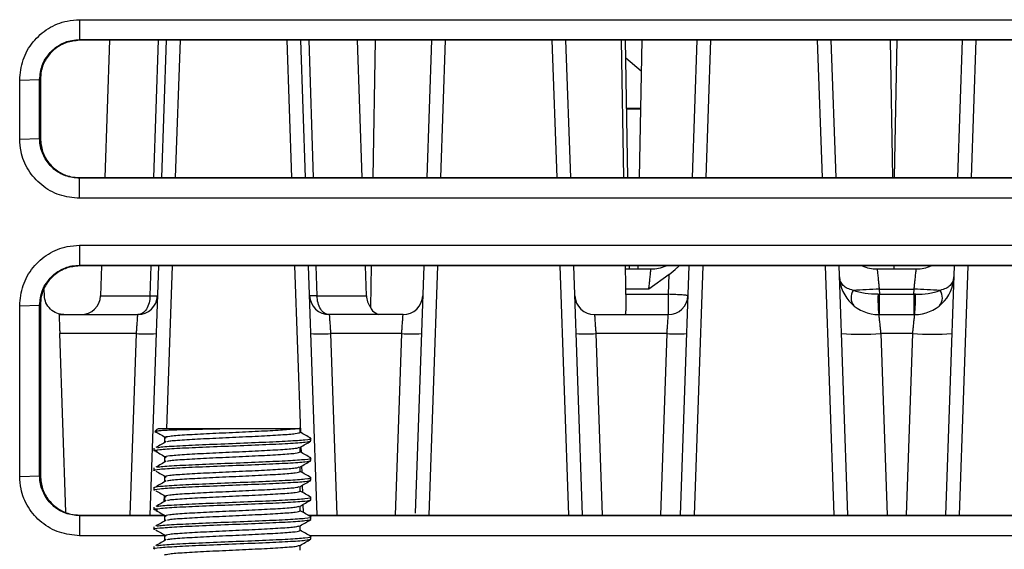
# Model space of a CAD drawing. Header units: millimetres. Extents: x -0.57 to 0.95, y -0.4 to 0.71.
# Tile 114 of 256: x 0.0489 to 0.0991, y 0.5877 to 0.6147. Entities that reach past the tile are written whole.
import ezdxf

# ---------------------------------------------------------------- set-up
doc = ezdxf.new("R2010")
doc.units = ezdxf.units.MM
doc.layers.add('FORMAT', color=7, linetype='Continuous')

msp = doc.modelspace()

# ---------------------------------------------------------------- linework, layer by layer
at = {"layer": 'FORMAT', "color": 7, "linetype": 'Continuous', "lineweight": 25}
for p, q in [((0.051969, 0.614673), (0.147969, 0.614673)), ((0.051969, 0.614673), (0.051969, 0.613656)), ((0.051969, 0.613656), (0.147969, 0.613656)), ((0.051969, 0.613656), (0.051969, 0.613621)), ((0.147969, 0.613621), (0.051969, 0.613621)), ((0.053497, 0.613621), (0.053252, 0.606621)), ((0.05576, 0.606621), (0.055986, 0.613621)), ((0.056392, 0.613621), (0.056148, 0.606621)), ((0.057092, 0.613621), (0.056847, 0.606621)), ((0.06279, 0.606621), (0.062546, 0.613621)), ((0.06349, 0.606621), (0.063245, 0.613621)), ((0.063651, 0.613621), (0.063878, 0.606621)), ((0.066385, 0.606621), (0.066141, 0.613621)), ((0.067042, 0.613621), (0.06692, 0.606621)), ((0.069917, 0.613621), (0.069673, 0.606621)), ((0.070617, 0.613621), (0.070372, 0.606621)), ((0.076315, 0.606621), (0.076071, 0.613621)), ((0.077015, 0.606621), (0.07677, 0.613621)), ((0.079718, 0.606621), (0.079595, 0.613621)), ((0.079929, 0.606621), (0.079807, 0.613621)), ((0.080631, 0.613621), (0.080509, 0.606621)), ((0.083442, 0.613621), (0.083198, 0.606621)), ((0.084142, 0.613621), (0.083897, 0.606621)), ((0.08984, 0.606621), (0.089596, 0.613621)), ((0.09054, 0.606621), (0.090295, 0.613621)), ((0.093429, 0.606621), (0.093307, 0.613621)), ((0.093631, 0.613621), (0.093509, 0.606621)), ((0.096967, 0.613621), (0.096723, 0.606621)), ((0.097667, 0.613621), (0.097422, 0.606621)), ((0.080603, 0.612053), (0.079823, 0.612706)), ((0.048916, 0.611586), (0.049934, 0.611621)), ((0.049934, 0.611621), (0.049969, 0.611621)), ((0.049969, 0.611621), (0.049969, 0.608621)), ((0.079867, 0.610168), (0.080571, 0.610168)), ((0.079867, 0.610134), (0.08057, 0.610134)), ((0.048916, 0.608586), (0.049934, 0.608621)), ((0.049934, 0.608621), (0.049969, 0.608621)), ((0.051969, 0.606586), (0.051969, 0.606621)), ((0.051969, 0.606621), (0.147969, 0.606621)), ((0.051969, 0.605569), (0.051969, 0.606586)), ((0.147969, 0.606586), (0.051969, 0.606586)), ((0.147969, 0.605569), (0.051969, 0.605569)), ((0.051969, 0.603173), (0.051969, 0.602156)), ((0.051969, 0.602156), (0.147969, 0.602156)), ((0.051969, 0.602156), (0.051969, 0.602121)), ((0.147969, 0.602121), (0.051969, 0.602121)), ((0.053095, 0.602121), (0.053042, 0.600604)), ((0.05599, 0.602121), (0.055547, 0.589421)), ((0.055565, 0.600604), (0.055614, 0.602121)), ((0.05669, 0.602121), (0.0564, 0.593823)), ((0.063244, 0.593629), (0.062947, 0.602121)), ((0.06409, 0.589421), (0.063647, 0.602121)), ((0.064023, 0.602121), (0.064072, 0.600604)), ((0.066595, 0.600604), (0.066542, 0.602121)), ((0.066841, 0.602121), (0.066805, 0.600026)), ((0.069515, 0.602121), (0.069075, 0.58951)), ((0.070215, 0.602121), (0.069772, 0.589421)), ((0.076916, 0.589421), (0.076472, 0.602121)), ((0.077615, 0.589421), (0.077172, 0.602121)), ((0.07983, 0.60016), (0.079796, 0.602121)), ((0.079799, 0.601969), (0.081104, 0.601969)), ((0.08001, 0.601969), (0.080007, 0.602121)), ((0.08043, 0.602121), (0.080427, 0.601969)), ((0.08304, 0.602121), (0.082597, 0.589421)), ((0.08374, 0.602121), (0.083297, 0.589421)), ((0.090441, 0.589421), (0.089997, 0.602121)), ((0.09114, 0.589421), (0.090697, 0.602121)), ((0.092634, 0.601969), (0.094629, 0.601969)), ((0.09351, 0.601969), (0.093507, 0.602121)), ((0.096565, 0.602121), (0.096122, 0.589421)), ((0.097265, 0.602121), (0.096822, 0.589421)), ((0.082023, 0.601679), (0.080995, 0.600934)), ((0.081988, 0.600674), (0.082023, 0.601679)), ((0.096546, 0.601569), (0.096494, 0.601328)), ((0.080995, 0.600934), (0.079817, 0.600934)), ((0.092742, 0.600934), (0.092751, 0.600674)), ((0.092742, 0.600934), (0.09452, 0.600934)), ((0.094511, 0.600674), (0.09452, 0.600934)), ((0.050175, 0.600604), (0.050164, 0.600916)), ((0.053042, 0.600604), (0.055565, 0.600604)), ((0.064072, 0.600604), (0.066595, 0.600604)), ((0.079821, 0.600674), (0.081988, 0.600674)), ((0.081988, 0.599639), (0.081988, 0.600674)), ((0.092679, 0.600673), (0.092751, 0.600674)), ((0.092751, 0.600674), (0.094511, 0.600674)), ((0.092751, 0.599639), (0.092751, 0.600674)), ((0.094511, 0.600674), (0.094511, 0.599639)), ((0.094584, 0.600673), (0.094511, 0.600674)), ((0.048916, 0.600086), (0.049934, 0.600121)), ((0.049934, 0.600121), (0.049969, 0.600121)), ((0.049969, 0.600121), (0.049969, 0.591421)), ((0.050924, 0.599639), (0.054938, 0.599639)), ((0.068463, 0.599639), (0.064699, 0.599639)), ((0.078224, 0.599639), (0.081988, 0.599639)), ((0.092715, 0.599639), (0.094547, 0.599639)), ((0.054871, 0.598674), (0.050958, 0.598674)), ((0.051276, 0.589574), (0.050958, 0.598674)), ((0.054548, 0.589421), (0.054871, 0.598674)), ((0.068396, 0.598674), (0.064767, 0.598674)), ((0.064767, 0.598674), (0.06509, 0.589421)), ((0.068073, 0.589421), (0.068396, 0.598674)), ((0.081921, 0.598674), (0.078292, 0.598674)), ((0.078292, 0.598674), (0.078615, 0.589421)), ((0.081598, 0.589421), (0.081921, 0.598674)), ((0.094446, 0.598674), (0.092816, 0.598674)), ((0.092816, 0.598674), (0.093139, 0.589421)), ((0.094123, 0.589421), (0.094446, 0.598674)), ((0.060874, 0.593823), (0.056062, 0.593823)), ((0.063221, 0.593636), (0.063221, 0.593886)), ((0.056304, 0.593386), (0.056304, 0.593136)), ((0.056304, 0.593386), (0.056304, 0.593136)), ((0.063279, 0.592608), (0.063269, 0.592908)), ((0.063762, 0.593198), (0.063762, 0.593323)), ((0.055762, 0.592823), (0.055762, 0.592698)), ((0.063221, 0.592636), (0.063221, 0.59288)), ((0.056304, 0.592386), (0.056304, 0.592136)), ((0.056304, 0.592386), (0.056304, 0.592136)), ((0.063315, 0.591587), (0.063303, 0.591928)), ((0.063762, 0.592198), (0.063762, 0.592323)), ((0.048916, 0.591386), (0.049934, 0.591421)), ((0.049934, 0.591421), (0.049969, 0.591421)), ((0.055762, 0.591823), (0.055762, 0.591698)), ((0.056304, 0.591386), (0.056304, 0.591136)), ((0.056304, 0.591386), (0.056304, 0.591136)), ((0.063221, 0.591636), (0.063221, 0.59188)), ((0.063351, 0.590567), (0.063337, 0.590947)), ((0.063762, 0.591198), (0.063762, 0.591323)), ((0.055762, 0.590823), (0.055762, 0.590698)), ((0.056281, 0.590416), (0.05627, 0.5901)), ((0.056304, 0.590386), (0.056304, 0.590136)), ((0.056304, 0.590386), (0.056304, 0.590136)), ((0.063221, 0.590636), (0.063221, 0.59088)), ((0.063221, 0.589636), (0.063221, 0.58988)), ((0.063386, 0.589546), (0.063372, 0.589967)), ((0.063762, 0.590198), (0.063762, 0.590323)), ((0.051969, 0.589421), (0.051969, 0.589386)), ((0.051969, 0.589421), (0.056272, 0.589421)), ((0.051969, 0.589386), (0.051969, 0.588369)), ((0.056331, 0.589386), (0.051969, 0.589386)), ((0.055762, 0.589823), (0.055762, 0.589698)), ((0.056304, 0.589386), (0.056304, 0.589136)), ((0.056304, 0.589386), (0.056304, 0.589136)), ((0.063602, 0.589421), (0.137684, 0.589421)), ((0.137744, 0.589386), (0.063663, 0.589386)), ((0.063221, 0.588636), (0.063221, 0.58888)), ((0.063762, 0.589198), (0.063762, 0.589323)), ((0.055762, 0.588823), (0.055762, 0.588698)), ((0.056304, 0.588386), (0.056304, 0.588136)), ((0.056304, 0.588386), (0.056304, 0.588136)), ((0.056304, 0.588369), (0.051969, 0.588369)), ((0.063221, 0.587636), (0.063221, 0.58788)), ((0.137716, 0.588369), (0.063741, 0.588369)), ((0.063762, 0.588198), (0.063762, 0.588323)), ((0.055762, 0.587823), (0.055762, 0.587698))]:
    msp.add_line(p, q, dxfattribs=at)
at = {"layer": 'FORMAT', "color": 7, "linetype": 'Continuous', "lineweight": 25, "flags": 128}
msp.add_lwpolyline([(0.051969, 0.603173), (0.05487, 0.603173), (0.066478, 0.603173), (0.078085, 0.603173), (0.089692, 0.603173), (0.1013, 0.603173), (0.112907, 0.603173), (0.124514, 0.603173), (0.147969, 0.603173)], dxfattribs=at)
at = {"layer": 'FORMAT', "color": 7, "linetype": 'Continuous', "lineweight": 25}
for centre, radius, start, end in [((0.081104, 0.603969), 0.002, 270, 292.488311), ((0.092634, 0.603969), 0.0020000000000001, 247.511689, 270), ((0.094629, 0.603969), 0.002, 270, 292.488311), ((0.092715, 0.601639), 0.002, 182, 270), ((0.094547, 0.601639), 0.002, 270, 358), ((0.094241, 0.555981), 0.044978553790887, 91.909925, 93.601131), ((0.093021, 0.555981), 0.0449785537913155, 86.398869, 88.090075), ((0.052043, 0.600639), 0.001, 270, 358), ((0.054938, 0.600639), 0.001, 270, 358), ((0.064699, 0.600639), 0.001, 182, 270), ((0.067594, 0.600639), 0.001, 182, 217.871256), ((0.068463, 0.600639), 0.001, 270, 358), ((0.078224, 0.600639), 0.001, 182, 270), ((0.081988, 0.600639), 0.001, 270, 358), ((0.09196, 0.600501), 0.0006570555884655, 145.851356, 218.148644), ((0.099941, 0.600409), 0.0072667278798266, 177.919197, 186.080803), ((0.087322, 0.600409), 0.0072667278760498, 353.919197, 2.080803), ((0.095303, 0.600501), 0.0006570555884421, 321.851356, 34.148644), ((0.05537, 0.605843), 0.0071865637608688, 266.012899, 273.987101), ((0.064267, 0.605843), 0.007186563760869, 266.012899, 273.987101), ((0.068895, 0.605843), 0.0071865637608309, 266.012899, 273.987101), ((0.077792, 0.605843), 0.0071865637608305, 266.012899, 273.987101), ((0.08242, 0.605843), 0.0071865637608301, 266.012899, 273.987101), ((0.091817, 0.613012), 0.0143731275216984, 266.012899, 273.987101), ((0.095446, 0.613012), 0.0143731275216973, 266.012899, 273.987101), ((0.056062, 0.593523), 0.0003, 90, 149.463088)]:
    msp.add_arc(centre, radius, start, end, dxfattribs=at)
for points, knots in [([(0.0489162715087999, 0.6115863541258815), (0.048950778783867, 0.6119379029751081), (0.0490197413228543, 0.6126404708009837), (0.0495583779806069, 0.6135731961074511), (0.0503473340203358, 0.6142688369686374), (0.0512018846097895, 0.6146245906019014), (0.0517569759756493, 0.6146595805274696), (0.0519686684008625, 0.6146729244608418)], [0, 0, 0, 0, 0.2187822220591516, 0.4372346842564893, 0.653569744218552, 0.8678836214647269, 1, 1, 1, 1]), ([(0.0499337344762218, 0.6116211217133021), (0.0499598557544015, 0.6118683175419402), (0.0500101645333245, 0.6123444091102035), (0.0503877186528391, 0.6129606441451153), (0.0509162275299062, 0.6134067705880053), (0.0514772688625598, 0.6136274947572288), (0.0518368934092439, 0.6136484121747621), (0.0519686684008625, 0.6136560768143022)], [0, 0, 0, 0, 0.2319585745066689, 0.4467450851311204, 0.6613562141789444, 0.8759128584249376, 1, 1, 1, 1]), ([(0.0519686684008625, 0.6136211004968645), (0.0517439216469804, 0.6135990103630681), (0.0512944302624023, 0.6135548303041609), (0.0506953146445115, 0.6132103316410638), (0.0502429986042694, 0.6127032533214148), (0.0500029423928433, 0.6121408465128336), (0.0499784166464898, 0.611768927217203), (0.0499686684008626, 0.6116211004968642)], [0, 0, 0, 0, 0.2145317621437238, 0.4290614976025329, 0.6436498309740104, 0.8583615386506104, 1, 1, 1, 1]), ([(0.0489162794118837, 0.6085863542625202), (0.0489161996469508, 0.6088363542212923), (0.0489160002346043, 0.6094613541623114), (0.0489161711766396, 0.6104613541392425), (0.0489162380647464, 0.611211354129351), (0.0489162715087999, 0.6115863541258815)], [0, 0, 0, 0, 0.249999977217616, 0.6249999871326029, 1, 1, 1, 1]), ([(0.0499337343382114, 0.608621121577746), (0.0499337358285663, 0.6091211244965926), (0.0499337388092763, 0.6101211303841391), (0.0499337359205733, 0.6111211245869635), (0.0499337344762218, 0.6116211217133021)], [0, 0, 0, 0, 0.499999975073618, 1, 1, 1, 1]), ([(0.0519686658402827, 0.6055693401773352), (0.0516212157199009, 0.6056033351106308), (0.0509267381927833, 0.6056712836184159), (0.0500050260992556, 0.6062032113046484), (0.0493170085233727, 0.6069822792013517), (0.0489645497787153, 0.6078270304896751), (0.0489296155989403, 0.6083764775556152), (0.0489162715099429, 0.608586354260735)], [0, 0, 0, 0, 0.2185697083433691, 0.436873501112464, 0.6529395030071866, 0.8674305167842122, 1, 1, 1, 1]), ([(0.0519686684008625, 0.606586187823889), (0.0517250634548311, 0.6066116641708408), (0.0512525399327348, 0.6066610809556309), (0.0506388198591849, 0.607032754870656), (0.050299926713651, 0.6074276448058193), (0.0500570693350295, 0.6078775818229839), (0.0499476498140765, 0.6082346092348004), (0.0499365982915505, 0.608541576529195), (0.0499337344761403, 0.6086211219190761)], [0, 0, 0, 0, 0.2282908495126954, 0.4428185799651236, 0.6573611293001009, 0.7103031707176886, 0.9249299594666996, 1, 1, 1, 1]), ([(0.0499686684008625, 0.6086211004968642), (0.0499907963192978, 0.6083961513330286), (0.0500350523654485, 0.6079462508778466), (0.0503801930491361, 0.607346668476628), (0.0508881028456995, 0.6068943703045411), (0.0514503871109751, 0.6066551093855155), (0.0518216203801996, 0.606630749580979), (0.0519686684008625, 0.6066211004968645)], [0, 0, 0, 0, 0.2148561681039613, 0.4297143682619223, 0.644513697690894, 0.8591894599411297, 1, 1, 1, 1]), ([(0.048916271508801, 0.6000863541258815), (0.0489507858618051, 0.6004379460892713), (0.0490197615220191, 0.6011405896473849), (0.0495584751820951, 0.6020733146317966), (0.0503474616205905, 0.6027689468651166), (0.0512019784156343, 0.6031245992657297), (0.0517570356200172, 0.6031595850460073), (0.0519686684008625, 0.6031729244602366)], [0, 0, 0, 0, 0.2188082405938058, 0.437280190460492, 0.6535899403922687, 0.8679204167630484, 1, 1, 1, 1]), ([(0.0499337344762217, 0.6001211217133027), (0.0499598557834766, 0.600368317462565), (0.0500101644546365, 0.6008444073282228), (0.0503877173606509, 0.6014606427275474), (0.050916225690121, 0.601906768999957), (0.0514772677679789, 0.6021274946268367), (0.0518368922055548, 0.6021484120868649), (0.0519686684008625, 0.6021560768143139)], [0, 0, 0, 0, 0.2319584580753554, 0.446743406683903, 0.6613563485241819, 0.8759117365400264, 1, 1, 1, 1]), ([(0.0519686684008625, 0.6021211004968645), (0.0517439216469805, 0.6020990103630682), (0.0512944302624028, 0.6020548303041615), (0.0506953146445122, 0.6017103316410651), (0.0502429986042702, 0.6012032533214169), (0.0500029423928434, 0.6006408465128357), (0.0499784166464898, 0.6002689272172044), (0.0499686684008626, 0.6001211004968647)], [0, 0, 0, 0, 0.2145317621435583, 0.4290614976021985, 0.6436498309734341, 0.8583615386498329, 1, 1, 1, 1]), ([(0.0809953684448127, 0.6009341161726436), (0.0810041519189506, 0.6010188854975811), (0.0810204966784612, 0.6011766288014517), (0.0810467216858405, 0.6014309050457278), (0.0810698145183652, 0.6016431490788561), (0.0810861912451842, 0.6018020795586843), (0.0810998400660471, 0.6019329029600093), (0.0811022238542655, 0.6019547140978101), (0.0811037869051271, 0.6019690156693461)], [0, 0, 0, 0, 0.1585754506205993, 0.2950856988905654, 0.5010729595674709, 0.6316157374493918, 0.7584502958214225, 1, 1, 1, 1]), ([(0.0820232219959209, 0.6016793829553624), (0.0821667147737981, 0.6017912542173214), (0.0823553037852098, 0.6019382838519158), (0.0825009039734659, 0.6020858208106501), (0.0825357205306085, 0.6021211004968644)], [0, 0, 0, 0, 0.7608756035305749, 1, 1, 1, 1]), ([(0.0926335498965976, 0.601969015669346), (0.0926351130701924, 0.6019547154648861), (0.0926374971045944, 0.6019329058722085), (0.0926511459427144, 0.6018020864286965), (0.0926675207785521, 0.6016431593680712), (0.09269061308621, 0.6014309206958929), (0.0927168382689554, 0.6011766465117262), (0.0927331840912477, 0.601018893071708), (0.0927419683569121, 0.6009341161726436)], [0, 0, 0, 0, 0.2415379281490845, 0.3683754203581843, 0.4989270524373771, 0.7048956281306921, 0.8414105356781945, 1, 1, 1, 1]), ([(0.0945203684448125, 0.6009341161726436), (0.0945291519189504, 0.6010188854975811), (0.094545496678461, 0.6011766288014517), (0.0945717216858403, 0.6014309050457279), (0.094594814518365, 0.6016431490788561), (0.0946111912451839, 0.6018020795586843), (0.0946248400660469, 0.6019329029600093), (0.0946272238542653, 0.6019547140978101), (0.0946287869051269, 0.601969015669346)], [0, 0, 0, 0, 0.1585754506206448, 0.2950856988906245, 0.5010729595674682, 0.6316157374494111, 0.7584502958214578, 0.9999999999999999, 0.9999999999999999, 0.9999999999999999, 0.9999999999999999]), ([(0.0914159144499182, 0.6008702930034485), (0.0913122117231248, 0.6009014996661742), (0.0911067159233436, 0.6009633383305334), (0.090887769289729, 0.6011189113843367), (0.0908082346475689, 0.601258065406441), (0.0907683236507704, 0.6013278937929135)], [0, 0, 0, 0, 0.3366675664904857, 0.6671355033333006, 1, 1, 1, 1]), ([(0.0964940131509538, 0.601327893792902), (0.0964541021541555, 0.6012580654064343), (0.0963745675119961, 0.60111891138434), (0.0961556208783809, 0.6009633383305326), (0.0959501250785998, 0.6009014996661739), (0.0958464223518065, 0.6008702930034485)], [0, 0, 0, 0, 0.3328644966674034, 0.6633324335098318, 0.9999999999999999, 0.9999999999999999, 0.9999999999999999, 0.9999999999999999]), ([(0.0511742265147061, 0.5996390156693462), (0.0510510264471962, 0.5996523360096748), (0.0507949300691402, 0.5996800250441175), (0.0504626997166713, 0.5999022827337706), (0.0502290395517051, 0.6002265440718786), (0.0501924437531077, 0.6004814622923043), (0.0501748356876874, 0.6006041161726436)], [0, 0, 0, 0, 0.2404874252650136, 0.499901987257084, 0.7593778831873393, 1, 1, 1, 1]), ([(0.055565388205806, 0.6006041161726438), (0.0556290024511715, 0.6006028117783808), (0.0557379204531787, 0.6006005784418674), (0.0558507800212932, 0.6006001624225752), (0.0559233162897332, 0.6006008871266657), (0.0559328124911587, 0.6006030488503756), (0.0559375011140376, 0.6006041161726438)], [0, 0, 0, 0, 0.292002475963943, 0.499956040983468, 0.7531099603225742, 1, 1, 1, 1]), ([(0.0640719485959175, 0.6006041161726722), (0.0640083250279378, 0.6006028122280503), (0.0638994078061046, 0.6006005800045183), (0.0637865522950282, 0.6006001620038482), (0.0637140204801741, 0.6006008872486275), (0.0637045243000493, 0.6006030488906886), (0.0636998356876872, 0.6006041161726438)], [0, 0, 0, 0, 0.292047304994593, 0.4999559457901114, 0.7531099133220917, 1, 1, 1, 1]), ([(0.0926788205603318, 0.6006726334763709), (0.0924515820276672, 0.600678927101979), (0.0919793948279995, 0.6006920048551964), (0.0916083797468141, 0.6008093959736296), (0.0914159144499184, 0.6008702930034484)], [0, 0, 0, 0, 0.4812467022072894, 1, 1, 1, 1]), ([(0.0945835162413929, 0.6006726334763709), (0.0948107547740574, 0.600678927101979), (0.0952829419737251, 0.6006920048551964), (0.0956539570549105, 0.6008093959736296), (0.0958464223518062, 0.6008702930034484)], [0, 0, 0, 0, 0.4812467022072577, 1, 1, 1, 1]), ([(0.0489162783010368, 0.5913863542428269), (0.0489160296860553, 0.5923379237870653), (0.0489155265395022, 0.5942637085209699), (0.04891605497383, 0.5971637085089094), (0.0489161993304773, 0.5991121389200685), (0.048916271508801, 0.6000863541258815)], [0, 0, 0, 0, 0.3281274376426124, 0.664063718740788, 1, 1, 1, 1]), ([(0.0499337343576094, 0.5914211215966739), (0.0499337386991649, 0.5923726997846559), (0.049933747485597, 0.5942985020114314), (0.0499337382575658, 0.5971984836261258), (0.0499337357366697, 0.5991469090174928), (0.0499337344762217, 0.6001211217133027)], [0, 0, 0, 0, 0.3281274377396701, 0.6640637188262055, 1, 1, 1, 1]), ([(0.0668045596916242, 0.6000257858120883), (0.066821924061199, 0.599958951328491), (0.0668566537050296, 0.5998252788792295), (0.0671076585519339, 0.5997011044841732), (0.0672331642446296, 0.5996390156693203)], [0, 0, 0, 0, 0.4999869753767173, 1, 1, 1, 1]), ([(0.0797811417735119, 0.5996390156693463), (0.0797959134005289, 0.5996530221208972), (0.0798186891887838, 0.5996746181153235), (0.0798300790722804, 0.5998040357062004), (0.0798330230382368, 0.5999345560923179), (0.0798323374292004, 0.6000552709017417), (0.0798307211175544, 0.6001358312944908), (0.0798302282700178, 0.6001603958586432)], [0, 0, 0, 0, 0.3603778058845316, 0.555652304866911, 0.7508938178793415, 0.9240422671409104, 1, 1, 1, 1]), ([(0.0509243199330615, 0.5996390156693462), (0.0509248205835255, 0.5996253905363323), (0.050925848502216, 0.5995974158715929), (0.0509330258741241, 0.5993875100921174), (0.0509420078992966, 0.5991372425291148), (0.0509502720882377, 0.5988977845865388), (0.0509553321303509, 0.598751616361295), (0.0509580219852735, 0.5986739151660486)], [0, 0, 0, 0, 0.2431043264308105, 0.4991336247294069, 0.7128824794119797, 0.8473719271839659, 1, 1, 1, 1]), ([(0.0548707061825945, 0.5986739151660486), (0.0548760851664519, 0.5987516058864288), (0.0548862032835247, 0.5988977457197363), (0.0549027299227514, 0.5991371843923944), (0.0549206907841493, 0.5993874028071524), (0.0549350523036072, 0.5995973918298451), (0.054937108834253, 0.5996253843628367), (0.0549381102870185, 0.5996390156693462)], [0, 0, 0, 0, 0.152745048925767, 0.2873204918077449, 0.5011575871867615, 0.7570825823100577, 1, 1, 1, 1]), ([(0.0646992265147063, 0.5996390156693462), (0.0647002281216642, 0.5996253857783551), (0.0647022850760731, 0.5995973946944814), (0.064716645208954, 0.599387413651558), (0.064734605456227, 0.5991371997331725), (0.0647511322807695, 0.598897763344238), (0.0647612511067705, 0.598751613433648), (0.0647666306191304, 0.5986739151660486)], [0, 0, 0, 0, 0.2429047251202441, 0.4988423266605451, 0.7126597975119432, 0.8472401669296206, 1, 1, 1, 1]), ([(0.0683957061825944, 0.5986739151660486), (0.0684010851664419, 0.5987516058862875), (0.0684112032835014, 0.5988977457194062), (0.0684277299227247, 0.5991371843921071), (0.068445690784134, 0.5993874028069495), (0.0684600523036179, 0.5995973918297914), (0.0684621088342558, 0.5996253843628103), (0.0684631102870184, 0.5996390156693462)], [0, 0, 0, 0, 0.1527450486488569, 0.287320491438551, 0.5011575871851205, 0.7570825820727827, 1, 1, 1, 1]), ([(0.0782242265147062, 0.5996390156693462), (0.0782252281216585, 0.5996253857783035), (0.0782272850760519, 0.599597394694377), (0.0782416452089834, 0.5993874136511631), (0.0782596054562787, 0.5991371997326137), (0.0782761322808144, 0.5988977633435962), (0.0782862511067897, 0.5987516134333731), (0.0782916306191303, 0.5986739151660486)], [0, 0, 0, 0, 0.2429047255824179, 0.4988423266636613, 0.7126597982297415, 0.8472401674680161, 1, 1, 1, 1]), ([(0.0819207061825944, 0.5986739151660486), (0.0819260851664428, 0.5987516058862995), (0.0819362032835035, 0.5988977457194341), (0.081952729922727, 0.5991371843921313), (0.0819706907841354, 0.5993874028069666), (0.0819850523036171, 0.599597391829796), (0.0819871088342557, 0.5996253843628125), (0.0819881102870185, 0.5996390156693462)], [0, 0, 0, 0, 0.1527450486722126, 0.287320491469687, 0.5011575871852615, 0.7570825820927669, 1, 1, 1, 1]), ([(0.0927149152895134, 0.5996390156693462), (0.0927164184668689, 0.5996253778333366), (0.0927195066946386, 0.5995973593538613), (0.0927410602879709, 0.5993872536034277), (0.0927679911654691, 0.5991371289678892), (0.0927927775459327, 0.5988977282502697), (0.0928079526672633, 0.5987516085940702), (0.0928160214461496, 0.5986739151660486)], [0, 0, 0, 0, 0.2425734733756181, 0.4983591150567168, 0.7122905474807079, 0.8470217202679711, 1, 1, 1, 1]), ([(0.0944463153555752, 0.5986739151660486), (0.0944543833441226, 0.5987516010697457), (0.0944695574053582, 0.598897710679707), (0.0944943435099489, 0.5991371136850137), (0.0945212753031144, 0.5993872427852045), (0.0945428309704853, 0.5995973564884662), (0.0945459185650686, 0.5996253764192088), (0.0945474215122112, 0.5996390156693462)], [0, 0, 0, 0, 0.1529635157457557, 0.2876897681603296, 0.5016407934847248, 0.7574138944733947, 1, 1, 1, 1]), ([(0.0608737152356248, 0.5938233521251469), (0.0607797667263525, 0.5938231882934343), (0.0605911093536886, 0.5938228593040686), (0.0602047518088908, 0.593820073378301), (0.0598092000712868, 0.5938159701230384), (0.0594125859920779, 0.5938108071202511), (0.0591133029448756, 0.5938062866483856), (0.0588157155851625, 0.5938012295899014), (0.0585223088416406, 0.5937956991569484), (0.0582330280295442, 0.5937897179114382), (0.0579507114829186, 0.5937833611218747), (0.0576777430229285, 0.5937767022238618), (0.057415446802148, 0.5937698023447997), (0.0571653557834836, 0.5937626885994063), (0.0569322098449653, 0.5937556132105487), (0.0567181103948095, 0.5937481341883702), (0.0565233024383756, 0.5937402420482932), (0.0563476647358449, 0.5937319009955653), (0.0561940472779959, 0.5937231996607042), (0.0560642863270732, 0.5937142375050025), (0.055958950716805, 0.5937050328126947), (0.0558783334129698, 0.5936956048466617), (0.0558281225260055, 0.5936863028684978), (0.0558048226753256, 0.5936793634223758), (0.0558056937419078, 0.5936755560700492), (0.0558058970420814, 0.593674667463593)], [0, 0, 0, 0, 0.0414878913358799, 0.0833115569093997, 0.1646433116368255, 0.205774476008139, 0.2475571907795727, 0.2890105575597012, 0.3307367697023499, 0.3728827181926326, 0.4156012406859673, 0.4582878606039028, 0.501266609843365, 0.5451614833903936, 0.589370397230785, 0.6325668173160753, 0.6760486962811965, 0.7204289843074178, 0.7651192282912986, 0.8093768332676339, 0.8539413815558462, 0.8994726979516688, 0.9453374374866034, 0.9872421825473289, 1, 1, 1, 1]), ([(0.055805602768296, 0.5936685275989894), (0.0558122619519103, 0.5936654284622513), (0.0558256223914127, 0.5936592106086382), (0.0558568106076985, 0.5936522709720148), (0.0558849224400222, 0.5936484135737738), (0.055888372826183, 0.5936479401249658)], [0, 0, 0, 0, 0.4657418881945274, 0.9344263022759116, 1, 1, 1, 1]), ([(0.0558865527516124, 0.5936481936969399), (0.0559664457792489, 0.5936011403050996), (0.056134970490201, 0.5935018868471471), (0.0563032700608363, 0.5934026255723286), (0.056391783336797, 0.5933504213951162)], [0, 0, 0, 0, 0.4740730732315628, 1, 1, 1, 1]), ([(0.0563036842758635, 0.5933858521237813), (0.0563556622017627, 0.5934066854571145), (0.056459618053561, 0.5934483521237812), (0.0572596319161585, 0.5935108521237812), (0.058402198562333, 0.5935733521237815), (0.0597644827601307, 0.5936358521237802), (0.0611143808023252, 0.593698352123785), (0.062294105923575, 0.5937608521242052), (0.0627366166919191, 0.5938025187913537), (0.0629578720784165, 0.5938233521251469)], [0, 0, 0, 0, 0.1428571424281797, 0.2857142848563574, 0.4285714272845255, 0.5714285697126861, 0.7142857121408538, 0.8571428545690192, 1, 1, 1, 1]), ([(0.056455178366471, 0.593171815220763), (0.0564831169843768, 0.5931806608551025), (0.0565768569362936, 0.5932103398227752), (0.0572723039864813, 0.5932608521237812), (0.0583993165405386, 0.5933233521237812), (0.0597633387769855, 0.5933858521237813), (0.0611218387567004, 0.5934483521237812), (0.0622654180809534, 0.5935108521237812), (0.0630651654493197, 0.5935733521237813), (0.0631691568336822, 0.5936150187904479), (0.0632211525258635, 0.5936358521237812)], [0, 0, 0, 0, 0.0571870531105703, 0.1918746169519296, 0.32656218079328, 0.4612497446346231, 0.595937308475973, 0.7306248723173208, 0.8653124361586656, 1, 1, 1, 1]), ([(0.0629578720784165, 0.5938233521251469), (0.0628022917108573, 0.5938233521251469), (0.0624913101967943, 0.5938233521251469), (0.0617070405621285, 0.5938233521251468), (0.0611165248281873, 0.5938233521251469), (0.0608737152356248, 0.5938233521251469)], [0, 0, 0, 0, 0.3708700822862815, 0.7413129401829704, 1, 1, 1, 1]), ([(0.0632191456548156, 0.5938233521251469), (0.0632197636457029, 0.5938233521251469), (0.0632232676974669, 0.5938233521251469), (0.0632060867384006, 0.5938233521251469), (0.0631651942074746, 0.5938233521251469), (0.0630899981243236, 0.5938233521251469), (0.0630065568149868, 0.5938233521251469), (0.0629578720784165, 0.5938233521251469)], [0, 0, 0, 0, 0.0454930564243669, 0.257948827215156, 0.4750249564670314, 0.6936976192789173, 0.9999999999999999, 0.9999999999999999, 0.9999999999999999, 0.9999999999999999]), ([(0.0637538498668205, 0.5933333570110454), (0.0636633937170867, 0.593385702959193), (0.0634858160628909, 0.5934884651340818), (0.0633082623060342, 0.5935912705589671), (0.0632211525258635, 0.593641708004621)], [0, 0, 0, 0, 0.5093892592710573, 0.9999999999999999, 0.9999999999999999, 0.9999999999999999, 0.9999999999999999]), ([(0.0559347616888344, 0.5926629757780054), (0.0558592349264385, 0.5926747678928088), (0.0556502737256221, 0.5927073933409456), (0.0559881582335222, 0.5927608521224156), (0.0568556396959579, 0.5928233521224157), (0.0581932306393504, 0.5928858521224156), (0.0597615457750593, 0.5929483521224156), (0.0613350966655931, 0.5930108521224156), (0.0626569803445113, 0.5930733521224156), (0.0635820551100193, 0.5931358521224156), (0.0637022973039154, 0.5931775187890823), (0.0637624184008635, 0.5931983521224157)], [0, 0, 0, 0, 0.0660775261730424, 0.1828178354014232, 0.2995581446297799, 0.4162984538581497, 0.5330387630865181, 0.6497790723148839, 0.7665193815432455, 0.8832596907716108, 1, 1, 1, 1]), ([(0.056391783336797, 0.5931712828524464), (0.0563032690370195, 0.5931190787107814), (0.0561262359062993, 0.5930146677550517), (0.0559489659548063, 0.592910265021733), (0.0558603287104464, 0.5928580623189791)], [0, 0, 0, 0, 0.4999872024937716, 1, 1, 1, 1]), ([(0.0559347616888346, 0.592858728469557), (0.0559676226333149, 0.592867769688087), (0.0560762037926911, 0.5928976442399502), (0.0568823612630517, 0.5929483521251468), (0.0581857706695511, 0.5930108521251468), (0.0597646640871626, 0.5930733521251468), (0.0613300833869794, 0.5931358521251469), (0.0626739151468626, 0.5931983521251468), (0.0635193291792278, 0.5932608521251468), (0.0638644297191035, 0.5933060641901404), (0.0637301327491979, 0.5933304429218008), (0.0637106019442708, 0.5933339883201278)], [0, 0, 0, 0, 0.0570712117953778, 0.1885782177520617, 0.3200852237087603, 0.4515922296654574, 0.5830992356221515, 0.7146062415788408, 0.8461132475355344, 0.9776202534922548, 1, 1, 1, 1]), ([(0.0632112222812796, 0.5928742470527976), (0.0633016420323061, 0.5929266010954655), (0.0634825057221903, 0.5930313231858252), (0.0636633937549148, 0.5931360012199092), (0.0637538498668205, 0.593188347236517)], [0, 0, 0, 0, 0.4999331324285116, 1, 1, 1, 1]), ([(0.0558603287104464, 0.5926636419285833), (0.0559489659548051, 0.5926114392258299), (0.0561262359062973, 0.5925070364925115), (0.0563032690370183, 0.5924026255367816), (0.056391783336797, 0.5923504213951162)], [0, 0, 0, 0, 0.5000127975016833, 1, 1, 1, 1]), ([(0.0563036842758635, 0.5923858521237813), (0.0563556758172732, 0.5924066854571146), (0.0564596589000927, 0.5924483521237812), (0.0572594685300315, 0.5925108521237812), (0.0584028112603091, 0.5925733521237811), (0.0597621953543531, 0.5926358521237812), (0.0611229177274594, 0.5926983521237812), (0.0622622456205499, 0.5927608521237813), (0.0630273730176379, 0.5928195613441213), (0.0631279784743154, 0.5928574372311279), (0.0631732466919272, 0.5928744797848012)], [0, 0, 0, 0, 0.1279092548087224, 0.2558185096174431, 0.3837277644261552, 0.5116370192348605, 0.6395462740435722, 0.7674555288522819, 0.8953647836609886, 0.9999999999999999, 0.9999999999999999, 0.9999999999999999, 0.9999999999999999]), ([(0.056455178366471, 0.5921718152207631), (0.0564831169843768, 0.5921806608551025), (0.0565768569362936, 0.5922103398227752), (0.0572723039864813, 0.5922608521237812), (0.0583993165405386, 0.5923233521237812), (0.0597633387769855, 0.5923858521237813), (0.0611218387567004, 0.5924483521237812), (0.0622654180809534, 0.5925108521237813), (0.0630651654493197, 0.5925733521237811), (0.0631691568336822, 0.5926150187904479), (0.0632211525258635, 0.5926358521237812)], [0, 0, 0, 0, 0.0571870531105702, 0.1918746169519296, 0.32656218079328, 0.4612497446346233, 0.5959373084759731, 0.7306248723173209, 0.8653124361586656, 1, 1, 1, 1]), ([(0.0637538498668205, 0.5923333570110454), (0.0636633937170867, 0.592385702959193), (0.0634858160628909, 0.5924884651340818), (0.0633082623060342, 0.5925912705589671), (0.0632211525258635, 0.592641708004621)], [0, 0, 0, 0, 0.509389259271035, 1, 1, 1, 1]), ([(0.0558262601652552, 0.5916852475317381), (0.0558016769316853, 0.5916896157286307), (0.0556598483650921, 0.5917148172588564), (0.0560031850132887, 0.5917608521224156), (0.0568516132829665, 0.5918233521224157), (0.0581943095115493, 0.5918858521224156), (0.0597612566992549, 0.5919483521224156), (0.0613351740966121, 0.5920108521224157), (0.0626569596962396, 0.5920733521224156), (0.0635820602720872, 0.5921358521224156), (0.0637022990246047, 0.5921775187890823), (0.0637624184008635, 0.5921983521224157)], [0, 0, 0, 0, 0.0255398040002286, 0.1473473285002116, 0.2691548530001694, 0.390962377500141, 0.5127699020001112, 0.6345774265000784, 0.7563849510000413, 0.8781924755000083, 1, 1, 1, 1]), ([(0.056391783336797, 0.5921712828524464), (0.0563032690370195, 0.5921190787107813), (0.0561262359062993, 0.5920146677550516), (0.0559489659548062, 0.591910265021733), (0.0558603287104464, 0.5918580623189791)], [0, 0, 0, 0, 0.4999872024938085, 1, 1, 1, 1]), ([(0.0559347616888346, 0.591858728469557), (0.0559676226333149, 0.591867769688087), (0.0560762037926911, 0.5918976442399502), (0.0568823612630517, 0.5919483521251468), (0.0581857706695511, 0.5920108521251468), (0.0597646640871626, 0.5920733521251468), (0.0613300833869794, 0.5921358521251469), (0.0626739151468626, 0.5921983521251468), (0.0635193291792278, 0.5922608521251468), (0.0638644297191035, 0.5923060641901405), (0.0637301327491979, 0.5923304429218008), (0.0637106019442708, 0.592333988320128)], [0, 0, 0, 0, 0.0570712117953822, 0.1885782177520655, 0.3200852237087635, 0.45159222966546, 0.5830992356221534, 0.7146062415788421, 0.8461132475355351, 0.9776202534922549, 0.9999999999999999, 0.9999999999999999, 0.9999999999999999, 0.9999999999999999]), ([(0.0632112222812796, 0.5918742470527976), (0.0633016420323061, 0.5919266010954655), (0.0634825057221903, 0.5920313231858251), (0.0636633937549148, 0.5921360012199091), (0.0637538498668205, 0.592188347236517)], [0, 0, 0, 0, 0.499933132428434, 1, 1, 1, 1]), ([(0.0519686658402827, 0.5883693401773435), (0.0516213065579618, 0.5884033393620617), (0.0509269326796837, 0.5884713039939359), (0.0500051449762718, 0.5890029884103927), (0.0493172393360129, 0.5897820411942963), (0.0489646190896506, 0.5906267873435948), (0.0489296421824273, 0.5911762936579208), (0.0489162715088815, 0.5913863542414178)], [0, 0, 0, 0, 0.2185178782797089, 0.436818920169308, 0.6529042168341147, 0.8673151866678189, 1, 1, 1, 1]), ([(0.0519686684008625, 0.5893861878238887), (0.0517250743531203, 0.5894116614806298), (0.0512525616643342, 0.5894610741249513), (0.0506388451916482, 0.5898327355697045), (0.0502999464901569, 0.590227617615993), (0.0500570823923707, 0.5906775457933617), (0.0499476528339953, 0.5910345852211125), (0.0499365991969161, 0.591341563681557), (0.0499337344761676, 0.5914211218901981)], [0, 0, 0, 0, 0.2282807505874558, 0.4428086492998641, 0.657350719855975, 0.7102924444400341, 0.9249178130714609, 1, 1, 1, 1]), ([(0.0499686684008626, 0.5914211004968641), (0.0499907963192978, 0.5911961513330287), (0.0500350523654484, 0.5907462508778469), (0.0503801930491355, 0.5901466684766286), (0.0508881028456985, 0.5896943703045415), (0.0514503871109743, 0.5894551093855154), (0.0518216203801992, 0.5894307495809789), (0.0519686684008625, 0.5894211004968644)], [0, 0, 0, 0, 0.2148561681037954, 0.429714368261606, 0.6445136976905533, 0.8591894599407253, 1, 1, 1, 1]), ([(0.0558603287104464, 0.5916636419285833), (0.0559489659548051, 0.5916114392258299), (0.0561262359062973, 0.5915070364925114), (0.0563032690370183, 0.5914026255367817), (0.056391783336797, 0.5913504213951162)], [0, 0, 0, 0, 0.5000127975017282, 1, 1, 1, 1]), ([(0.0563036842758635, 0.5913858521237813), (0.0563556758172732, 0.5914066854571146), (0.0564596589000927, 0.5914483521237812), (0.0572594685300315, 0.5915108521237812), (0.0584028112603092, 0.5915733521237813), (0.0597621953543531, 0.5916358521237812), (0.0611229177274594, 0.5916983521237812), (0.0622622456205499, 0.5917608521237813), (0.0630273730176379, 0.5918195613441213), (0.0631279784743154, 0.5918574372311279), (0.0631732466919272, 0.5918744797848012)], [0, 0, 0, 0, 0.1279092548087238, 0.2558185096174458, 0.3837277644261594, 0.511637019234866, 0.6395462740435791, 0.7674555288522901, 0.8953647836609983, 1, 1, 1, 1]), ([(0.056455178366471, 0.591171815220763), (0.0564831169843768, 0.5911806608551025), (0.0565768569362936, 0.5912103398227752), (0.0572723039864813, 0.5912608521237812), (0.0583993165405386, 0.5913233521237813), (0.0597633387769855, 0.5913858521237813), (0.0611218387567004, 0.5914483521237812), (0.0622654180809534, 0.5915108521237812), (0.0630651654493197, 0.5915733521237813), (0.0631691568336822, 0.5916150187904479), (0.0632211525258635, 0.5916358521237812)], [0, 0, 0, 0, 0.0571870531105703, 0.1918746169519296, 0.32656218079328, 0.4612497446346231, 0.595937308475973, 0.7306248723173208, 0.8653124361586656, 1, 1, 1, 1]), ([(0.0637538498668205, 0.5913333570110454), (0.0636633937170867, 0.591385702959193), (0.0634858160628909, 0.5914884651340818), (0.0633082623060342, 0.5915912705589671), (0.0632211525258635, 0.591641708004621)], [0, 0, 0, 0, 0.5093892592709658, 1, 1, 1, 1]), ([(0.0558262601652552, 0.5906852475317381), (0.0558016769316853, 0.5906896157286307), (0.0556598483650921, 0.5907148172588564), (0.0560031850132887, 0.5907608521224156), (0.0568516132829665, 0.5908233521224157), (0.0581943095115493, 0.5908858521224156), (0.0597612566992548, 0.5909483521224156), (0.0613351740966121, 0.5910108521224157), (0.0626569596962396, 0.5910733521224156), (0.0635820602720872, 0.5911358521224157), (0.0637022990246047, 0.5911775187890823), (0.0637624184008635, 0.5911983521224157)], [0, 0, 0, 0, 0.0255398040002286, 0.1473473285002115, 0.2691548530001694, 0.390962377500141, 0.5127699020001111, 0.6345774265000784, 0.7563849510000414, 0.8781924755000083, 1, 1, 1, 1]), ([(0.0557624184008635, 0.5908233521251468), (0.0558225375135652, 0.5908441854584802), (0.0559427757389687, 0.5908858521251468), (0.0568678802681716, 0.5909483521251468), (0.0581896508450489, 0.5910108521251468), (0.0597636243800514, 0.5910733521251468), (0.0613303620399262, 0.5911358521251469), (0.0626738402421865, 0.5911983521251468), (0.0635193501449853, 0.5912608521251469), (0.0638644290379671, 0.5913060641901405), (0.0637301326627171, 0.5913304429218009), (0.0637106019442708, 0.591333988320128)], [0, 0, 0, 0, 0.1223963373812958, 0.2447926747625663, 0.3671890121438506, 0.4895853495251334, 0.6119816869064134, 0.7343780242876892, 0.8567743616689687, 0.9791706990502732, 1, 1, 1, 1]), ([(0.056391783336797, 0.5911712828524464), (0.0563032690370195, 0.5911190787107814), (0.0561262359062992, 0.5910146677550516), (0.0559489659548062, 0.590910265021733), (0.0558603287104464, 0.5908580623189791)], [0, 0, 0, 0, 0.4999872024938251, 1, 1, 1, 1]), ([(0.0632112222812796, 0.5908742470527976), (0.0633016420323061, 0.5909266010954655), (0.0634825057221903, 0.5910313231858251), (0.0636633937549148, 0.5911360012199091), (0.0637538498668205, 0.591188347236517)], [0, 0, 0, 0, 0.499933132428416, 1, 1, 1, 1]), ([(0.0558603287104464, 0.5906636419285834), (0.0559489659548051, 0.5906114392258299), (0.0561262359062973, 0.5905070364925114), (0.0563032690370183, 0.5904026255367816), (0.056391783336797, 0.5903504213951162)], [0, 0, 0, 0, 0.5000127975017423, 1, 1, 1, 1]), ([(0.0563036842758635, 0.5903858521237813), (0.0563556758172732, 0.5904066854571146), (0.0564596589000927, 0.5904483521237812), (0.0572594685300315, 0.5905108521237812), (0.0584028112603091, 0.5905733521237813), (0.0597621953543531, 0.5906358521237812), (0.0611229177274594, 0.5906983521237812), (0.0622622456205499, 0.5907608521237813), (0.0630273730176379, 0.5908195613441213), (0.0631279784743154, 0.5908574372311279), (0.0631732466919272, 0.5908744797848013)], [0, 0, 0, 0, 0.1279092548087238, 0.2558185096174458, 0.3837277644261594, 0.511637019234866, 0.6395462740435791, 0.7674555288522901, 0.8953647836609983, 1, 1, 1, 1]), ([(0.056455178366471, 0.5901718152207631), (0.0564831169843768, 0.5901806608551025), (0.0565768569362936, 0.5902103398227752), (0.0572723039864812, 0.5902608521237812), (0.0583993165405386, 0.5903233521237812), (0.0597633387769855, 0.5903858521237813), (0.0611218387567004, 0.5904483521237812), (0.0622654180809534, 0.5905108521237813), (0.0630651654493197, 0.5905733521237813), (0.0631691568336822, 0.5906150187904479), (0.0632211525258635, 0.5906358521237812)], [0, 0, 0, 0, 0.0571870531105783, 0.1918746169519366, 0.3265621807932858, 0.4612497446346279, 0.5959373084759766, 0.7306248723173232, 0.8653124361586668, 1, 1, 1, 1]), ([(0.0637538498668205, 0.5903333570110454), (0.0636633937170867, 0.590385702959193), (0.0634858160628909, 0.5904884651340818), (0.0633082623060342, 0.5905912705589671), (0.0632211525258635, 0.590641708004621)], [0, 0, 0, 0, 0.5093892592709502, 1, 1, 1, 1]), ([(0.0559347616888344, 0.5896629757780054), (0.0558592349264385, 0.5896747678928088), (0.0556502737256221, 0.5897073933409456), (0.0559881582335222, 0.5897608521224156), (0.0568556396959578, 0.5898233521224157), (0.0581932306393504, 0.5898858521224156), (0.0597615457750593, 0.5899483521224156), (0.0613350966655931, 0.5900108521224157), (0.0626569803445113, 0.5900733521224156), (0.0635820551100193, 0.5901358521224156), (0.0637022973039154, 0.5901775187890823), (0.0637624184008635, 0.5901983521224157)], [0, 0, 0, 0, 0.0660775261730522, 0.1828178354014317, 0.2995581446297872, 0.4162984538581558, 0.533038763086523, 0.6497790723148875, 0.766519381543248, 0.8832596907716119, 0.9999999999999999, 0.9999999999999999, 0.9999999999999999, 0.9999999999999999]), ([(0.056391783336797, 0.5901712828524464), (0.0563032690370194, 0.5901190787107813), (0.0561262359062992, 0.5900146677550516), (0.0559489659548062, 0.589910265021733), (0.0558603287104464, 0.5898580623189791)], [0, 0, 0, 0, 0.4999872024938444, 1, 1, 1, 1]), ([(0.0559347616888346, 0.5898587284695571), (0.0559676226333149, 0.589867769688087), (0.0560762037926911, 0.5898976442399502), (0.0568823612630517, 0.5899483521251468), (0.0581857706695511, 0.5900108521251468), (0.0597646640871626, 0.5900733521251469), (0.0613300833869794, 0.5901358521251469), (0.0626739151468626, 0.5901983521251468), (0.0635193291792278, 0.5902608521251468), (0.0638644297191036, 0.5903060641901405), (0.0637301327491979, 0.5903304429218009), (0.0637106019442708, 0.590333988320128)], [0, 0, 0, 0, 0.0570712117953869, 0.1885782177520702, 0.3200852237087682, 0.4515922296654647, 0.583099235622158, 0.7146062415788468, 0.8461132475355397, 0.9776202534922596, 0.9999999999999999, 0.9999999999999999, 0.9999999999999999, 0.9999999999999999]), ([(0.0632112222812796, 0.5898742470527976), (0.0633016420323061, 0.5899266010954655), (0.0634825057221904, 0.5900313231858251), (0.0636633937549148, 0.5901360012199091), (0.0637538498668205, 0.590188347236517)], [0, 0, 0, 0, 0.4999331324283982, 0.9999999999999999, 0.9999999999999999, 0.9999999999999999, 0.9999999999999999]), ([(0.0558603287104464, 0.5896636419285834), (0.0559489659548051, 0.5896114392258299), (0.0561262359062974, 0.5895070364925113), (0.0563032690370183, 0.5894026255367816), (0.056391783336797, 0.5893504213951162)], [0, 0, 0, 0, 0.5000127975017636, 1, 1, 1, 1]), ([(0.0563036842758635, 0.5893858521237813), (0.0563556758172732, 0.5894066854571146), (0.0564596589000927, 0.5894483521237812), (0.0572594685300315, 0.5895108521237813), (0.0584028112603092, 0.5895733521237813), (0.0597621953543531, 0.5896358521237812), (0.0611229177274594, 0.5896983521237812), (0.0622622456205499, 0.5897608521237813), (0.0630273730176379, 0.5898195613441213), (0.0631279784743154, 0.5898574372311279), (0.0631732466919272, 0.5898744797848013)], [0, 0, 0, 0, 0.1279092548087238, 0.2558185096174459, 0.3837277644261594, 0.511637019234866, 0.6395462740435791, 0.7674555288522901, 0.8953647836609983, 1, 1, 1, 1]), ([(0.056455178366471, 0.5891718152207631), (0.0564831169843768, 0.5891806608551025), (0.0565768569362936, 0.5892103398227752), (0.0572723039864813, 0.5892608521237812), (0.0583993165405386, 0.5893233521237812), (0.0597633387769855, 0.5893858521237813), (0.0611218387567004, 0.5894483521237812), (0.0622654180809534, 0.5895108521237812), (0.0630651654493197, 0.5895733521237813), (0.0631691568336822, 0.5896150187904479), (0.0632211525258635, 0.5896358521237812)], [0, 0, 0, 0, 0.0571870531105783, 0.1918746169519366, 0.3265621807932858, 0.4612497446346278, 0.5959373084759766, 0.7306248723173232, 0.8653124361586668, 1, 1, 1, 1]), ([(0.0637538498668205, 0.5893333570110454), (0.0636633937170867, 0.589385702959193), (0.0634858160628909, 0.5894884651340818), (0.0633082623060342, 0.5895912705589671), (0.0632211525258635, 0.589641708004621)], [0, 0, 0, 0, 0.5093892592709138, 1, 1, 1, 1]), ([(0.0558262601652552, 0.5886852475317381), (0.0558016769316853, 0.5886896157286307), (0.0556598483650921, 0.5887148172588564), (0.0560031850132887, 0.5887608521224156), (0.0568516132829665, 0.5888233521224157), (0.0581943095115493, 0.5888858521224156), (0.0597612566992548, 0.5889483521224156), (0.0613351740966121, 0.5890108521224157), (0.0626569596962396, 0.5890733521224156), (0.0635820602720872, 0.5891358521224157), (0.0637022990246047, 0.5891775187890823), (0.0637624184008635, 0.5891983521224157)], [0, 0, 0, 0, 0.0255398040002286, 0.1473473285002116, 0.2691548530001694, 0.390962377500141, 0.5127699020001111, 0.6345774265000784, 0.7563849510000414, 0.8781924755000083, 1, 1, 1, 1]), ([(0.056391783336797, 0.5891712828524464), (0.0563032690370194, 0.5891190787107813), (0.0561262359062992, 0.5890146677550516), (0.0559489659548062, 0.588910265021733), (0.0558603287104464, 0.5888580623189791)], [0, 0, 0, 0, 0.4999872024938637, 1, 1, 1, 1]), ([(0.0559347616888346, 0.5888587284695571), (0.0559676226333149, 0.588867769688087), (0.0560762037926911, 0.5888976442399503), (0.0568823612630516, 0.5889483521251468), (0.0581857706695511, 0.5890108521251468), (0.0597646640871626, 0.5890733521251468), (0.0613300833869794, 0.5891358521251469), (0.0626739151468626, 0.5891983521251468), (0.0635193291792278, 0.5892608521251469), (0.0638644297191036, 0.5893060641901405), (0.0637301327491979, 0.5893304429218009), (0.0637106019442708, 0.589333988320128)], [0, 0, 0, 0, 0.0570712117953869, 0.1885782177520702, 0.3200852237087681, 0.4515922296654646, 0.583099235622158, 0.7146062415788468, 0.8461132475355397, 0.9776202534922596, 0.9999999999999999, 0.9999999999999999, 0.9999999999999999, 0.9999999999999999]), ([(0.0563036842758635, 0.5883858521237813), (0.0563556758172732, 0.5884066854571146), (0.0564596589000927, 0.5884483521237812), (0.0572594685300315, 0.5885108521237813), (0.0584028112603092, 0.5885733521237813), (0.0597621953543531, 0.5886358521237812), (0.0611229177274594, 0.5886983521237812), (0.0622622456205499, 0.5887608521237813), (0.0630273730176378, 0.5888195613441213), (0.0631279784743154, 0.5888574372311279), (0.0631732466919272, 0.5888744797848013)], [0, 0, 0, 0, 0.1279092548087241, 0.2558185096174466, 0.3837277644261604, 0.5116370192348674, 0.6395462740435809, 0.7674555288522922, 0.8953647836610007, 1, 1, 1, 1]), ([(0.0632112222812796, 0.5888742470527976), (0.063301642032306, 0.5889266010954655), (0.0634825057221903, 0.5890313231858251), (0.0636633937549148, 0.5891360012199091), (0.0637538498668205, 0.589188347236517)], [0, 0, 0, 0, 0.4999331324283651, 1, 1, 1, 1]), ([(0.0558603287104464, 0.5886636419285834), (0.0559489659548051, 0.5886114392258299), (0.0561262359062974, 0.5885070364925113), (0.0563032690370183, 0.5884026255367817), (0.056391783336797, 0.5883504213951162)], [0, 0, 0, 0, 0.5000127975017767, 1, 1, 1, 1]), ([(0.056455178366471, 0.5881718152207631), (0.0564831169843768, 0.5881806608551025), (0.0565768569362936, 0.5882103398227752), (0.0572723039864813, 0.5882608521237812), (0.0583993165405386, 0.5883233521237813), (0.0597633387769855, 0.5883858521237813), (0.0611218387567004, 0.5884483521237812), (0.0622654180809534, 0.5885108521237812), (0.0630651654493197, 0.5885733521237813), (0.0631691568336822, 0.5886150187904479), (0.0632211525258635, 0.5886358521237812)], [0, 0, 0, 0, 0.0571870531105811, 0.1918746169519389, 0.3265621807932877, 0.4612497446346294, 0.5959373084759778, 0.730624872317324, 0.8653124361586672, 1, 1, 1, 1]), ([(0.0637538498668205, 0.5883333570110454), (0.0636633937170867, 0.588385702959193), (0.0634858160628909, 0.5884884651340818), (0.0633082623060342, 0.5885912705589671), (0.0632211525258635, 0.588641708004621)], [0, 0, 0, 0, 0.5093892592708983, 1, 1, 1, 1]), ([(0.0558262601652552, 0.5876852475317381), (0.0558016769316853, 0.5876896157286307), (0.0556598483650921, 0.5877148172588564), (0.0560031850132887, 0.5877608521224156), (0.0568516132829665, 0.5878233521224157), (0.0581943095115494, 0.5878858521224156), (0.0597612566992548, 0.5879483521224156), (0.0613351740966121, 0.5880108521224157), (0.0626569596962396, 0.5880733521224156), (0.0635820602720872, 0.5881358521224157), (0.0637022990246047, 0.5881775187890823), (0.0637624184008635, 0.5881983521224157)], [0, 0, 0, 0, 0.0255398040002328, 0.1473473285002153, 0.2691548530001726, 0.3909623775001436, 0.5127699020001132, 0.63457742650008, 0.7563849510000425, 0.8781924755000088, 1, 1, 1, 1]), ([(0.056391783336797, 0.5881712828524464), (0.0563032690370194, 0.5881190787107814), (0.0561262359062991, 0.5880146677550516), (0.0559489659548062, 0.587910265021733), (0.0558603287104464, 0.5878580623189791)], [0, 0, 0, 0, 0.4999872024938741, 1, 1, 1, 1]), ([(0.0559347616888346, 0.5878587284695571), (0.0559676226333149, 0.587867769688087), (0.0560762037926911, 0.5878976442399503), (0.0568823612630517, 0.5879483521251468), (0.0581857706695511, 0.5880108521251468), (0.0597646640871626, 0.5880733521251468), (0.0613300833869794, 0.5881358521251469), (0.0626739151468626, 0.5881983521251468), (0.0635193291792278, 0.5882608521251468), (0.0638644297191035, 0.5883060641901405), (0.0637301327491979, 0.5883304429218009), (0.0637106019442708, 0.588333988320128)], [0, 0, 0, 0, 0.0570712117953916, 0.1885782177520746, 0.3200852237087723, 0.4515922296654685, 0.5830992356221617, 0.7146062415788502, 0.8461132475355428, 0.9776202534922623, 1, 1, 1, 1]), ([(0.0563036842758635, 0.5873858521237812), (0.0563556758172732, 0.5874066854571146), (0.0564596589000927, 0.5874483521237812), (0.0572594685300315, 0.5875108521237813), (0.0584028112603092, 0.5875733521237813), (0.0597621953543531, 0.5876358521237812), (0.0611229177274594, 0.5876983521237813), (0.0622622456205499, 0.5877608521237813), (0.0630273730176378, 0.5878195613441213), (0.0631279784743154, 0.5878574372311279), (0.0631732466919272, 0.5878744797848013)], [0, 0, 0, 0, 0.1279092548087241, 0.2558185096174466, 0.3837277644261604, 0.5116370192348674, 0.6395462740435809, 0.7674555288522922, 0.8953647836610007, 1, 1, 1, 1]), ([(0.0632112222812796, 0.5878742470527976), (0.0633016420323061, 0.5879266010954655), (0.0634825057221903, 0.5880313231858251), (0.0636633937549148, 0.588136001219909), (0.0637538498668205, 0.588188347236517)], [0, 0, 0, 0, 0.4999331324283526, 1, 1, 1, 1])]:
    msp.add_open_spline(points, degree=3, knots=knots, dxfattribs=at)
for points in [[(0.0555653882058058, 0.6006041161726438), (0.0555535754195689, 0.6004765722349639), (0.0555299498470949, 0.6002214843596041), (0.0553838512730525, 0.5999036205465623), (0.0551793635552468, 0.5996820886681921), (0.0550185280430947, 0.5996533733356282), (0.0549381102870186, 0.5996390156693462)], [(0.0646992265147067, 0.5996390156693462), (0.0646188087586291, 0.5996533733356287), (0.0644579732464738, 0.5996820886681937), (0.0642534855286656, 0.5999036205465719), (0.0641073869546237, 0.600221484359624), (0.0640837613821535, 0.6004765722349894), (0.0640719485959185, 0.6006041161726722)], [(0.0829875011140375, 0.6006041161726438), (0.0829726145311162, 0.6006092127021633), (0.0829428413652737, 0.6006194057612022), (0.0827117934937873, 0.6006390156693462), (0.0823812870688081, 0.6006586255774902), (0.0821191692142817, 0.6006688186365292), (0.0819881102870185, 0.6006739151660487)]]:
    msp.add_open_spline(points, degree=3, dxfattribs=at)

doc.saveas('drawing.dxf')
